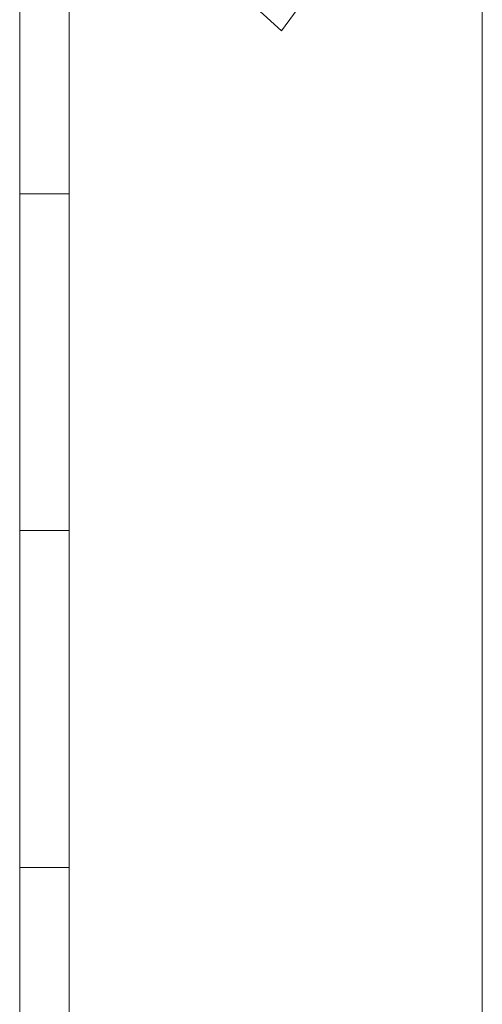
# Model space of a CAD drawing. Header units: millimetres. Extents: x -2624 to 101766, y -16 to 109490.
# Tile 21 of 151: x 98641 to 100041, y 47941 to 50922. Entities that reach past the tile are written whole.
import ezdxf

# ---------------------------------------------------------------- set-up
doc = ezdxf.new("R2010")
doc.units = ezdxf.units.MM
doc.header["$MEASUREMENT"] = 0
for name, color, linetype in [('L1', 7, 'Continuous'), ('Nouveau_VRD _ Voirie 3d.VRD', 7, 'Continuous'), ('Nouveau_VRD _ Végétation.VRD', 7, 'Continuous'), ('VRD _ Bordure.VRD', 7, 'Continuous')]:
    doc.layers.add(name, color=color, linetype=linetype)

# ---------------------------------------------------------------- blocks, each defined once
blk = doc.blocks.new('Élément de coupe_26')
at = {"layer": 'L1', "color": 7, "linetype": 'Continuous', "lineweight": 15}
for p, q in [((100041.3, 48409.6), (100041.3, 50978.2)), ((100041.3, 47829.6), (100041.3, 48409.6))]:
    blk.add_line(p, q, dxfattribs=at)
blk = doc.blocks.new('Élément de coupe_32')
at = {"layer": 'VRD _ Bordure.VRD', "color": 7, "linetype": 'Continuous', "lineweight": 15}
for p, q in [((98791.3, 51323.9), (98791.3, 50415.1)), ((98791.3, 50415.1), (98791.3, 50395.1)), ((98668, 50395.1), (98641.3, 50395.1)), ((98671.6, 50395.1), (98668, 50395.1)), ((98678.3, 50395.1), (98671.6, 50395.1)), ((98686.7, 50395.1), (98678.3, 50395.1)), ((98791.3, 50395.1), (98686.7, 50395.1)), ((98791.3, 50395.1), (98791.3, 49395.1)), ((98668, 49375.1), (98641.3, 49375.1)), ((98671.6, 49375.1), (98668, 49375.1)), ((98678.3, 49375.1), (98671.6, 49375.1)), ((98686.7, 49375.1), (98678.3, 49375.1)), ((98791.3, 49375.1), (98686.7, 49375.1)), ((98791.3, 49395.1), (98791.3, 49375.1)), ((98791.3, 49375.1), (98791.3, 48375.1)), ((98668, 48355.1), (98641.3, 48355.1)), ((98671.6, 48355.1), (98668, 48355.1)), ((98678.3, 48355.1), (98671.6, 48355.1)), ((98686.7, 48355.1), (98678.3, 48355.1)), ((98791.3, 48355.1), (98686.7, 48355.1)), ((98791.3, 48375.1), (98791.3, 48355.1)), ((98791.3, 48355.1), (98791.3, 47355.1))]:
    blk.add_line(p, q, dxfattribs=at)
blk = doc.blocks.new('Élément de coupe_54')
at = {"layer": 'Nouveau_VRD _ Voirie 3d.VRD', "color": 251, "linetype": 'Continuous', "lineweight": 15, "true_color": 0x6a6a6a}
blk.add_line((98641.3, 46600.2), (98641.3, 51042.2), dxfattribs=at)
blk = doc.blocks.new('Élément de coupe_1477')
at = {"layer": 'Nouveau_VRD _ Végétation.VRD', "color": 7, "linetype": 'Continuous', "lineweight": 15}
for p, q in [((99591, 51103.6), (99433.3, 50888.2)), ((99433.3, 50888.2), (99236, 51068))]:
    blk.add_line(p, q, dxfattribs=at)

msp = doc.modelspace()

# ---------------------------------------------------------------- block references
at = {"layer": 'L1', "lineweight": 0}
msp.add_blockref('Élément de coupe_26', (0, 0), dxfattribs=at)
at = {"layer": 'Nouveau_VRD _ Voirie 3d.VRD', "lineweight": 0}
msp.add_blockref('Élément de coupe_54', (0, 0), dxfattribs=at)
at = {"layer": 'Nouveau_VRD _ Végétation.VRD', "lineweight": 0}
msp.add_blockref('Élément de coupe_1477', (0, 0), dxfattribs=at)
at = {"layer": 'VRD _ Bordure.VRD', "lineweight": 0}
msp.add_blockref('Élément de coupe_32', (0, 0), dxfattribs=at)

doc.saveas('drawing.dxf')
